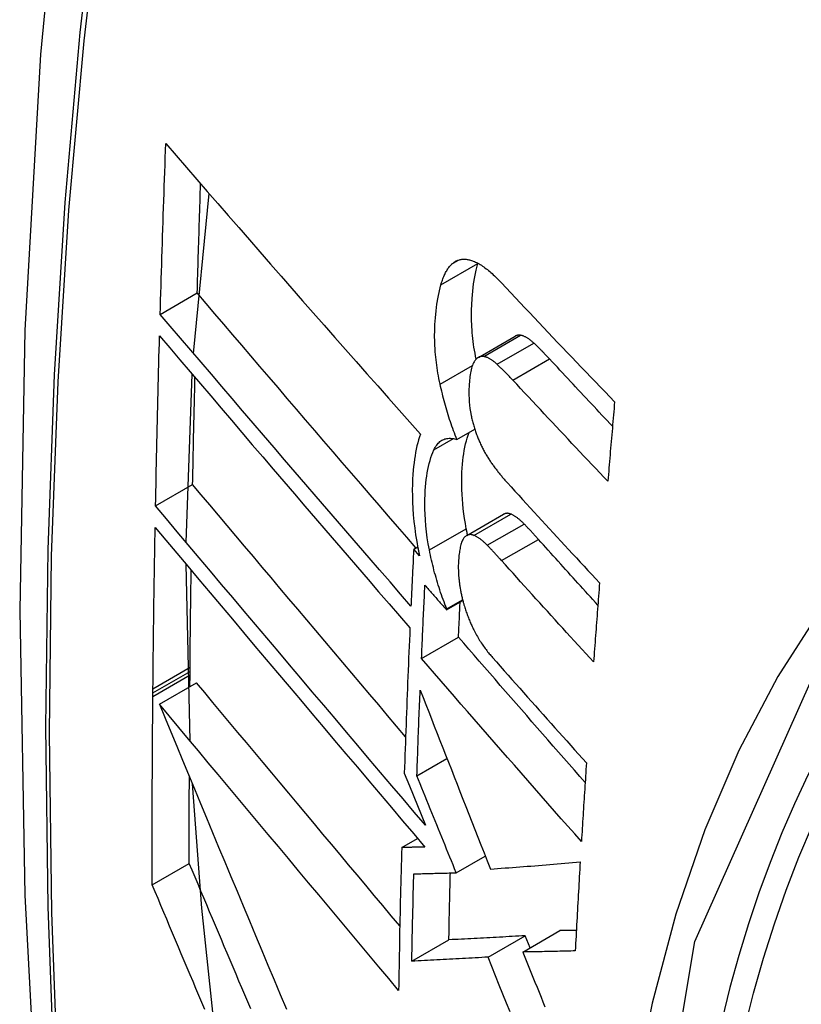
# Model space of a CAD drawing. Header units: inches. Extents: x 635 to 745, y 253 to 341.
# Tile 65 of 127: x 711.17 to 711.294, y 290.812 to 290.969. Entities that reach past the tile are written whole.
import ezdxf

# ---------------------------------------------------------------- set-up
doc = ezdxf.new("R2010")
doc.units = ezdxf.units.IN
doc.header["$MEASUREMENT"] = 0
doc.layers.add('Visible Edges(ANSI)', color=7, linetype='Continuous', lineweight=25)
doc.layers.add('Visible Tangent Edges(ANSI)', color=7, linetype='Continuous', lineweight=25)

msp = doc.modelspace()

# ---------------------------------------------------------------- linework, layer by layer
at = {"layer": 'Visible Edges(ANSI)'}
for p, q in [((711.19754, 290.91565), (711.19999, 290.94108)), ((711.24268, 290.92993), (711.2427, 290.93)), ((711.19223, 290.92187), (711.19812, 290.92527)), ((711.24278, 290.91503), (711.24862, 290.91841)), ((711.19638, 290.88565), (711.19732, 290.91235)), ((711.23938, 290.90198), (711.24221, 290.90362)), ((711.1915, 290.89144), (711.19739, 290.89484)), ((711.24093, 290.88673), (711.24679, 290.89011)), ((711.23251, 290.88456), (711.23315, 290.88493)), ((711.23344, 290.88349), (711.23251, 290.88456)), ((711.19698, 290.8541), (711.19635, 290.88217)), ((711.23774, 290.87491), (711.24032, 290.8764)), ((711.23775, 290.87508), (711.24028, 290.87654)), ((711.23774, 290.87491), (711.23775, 290.87508)), ((711.23376, 290.8672), (711.23963, 290.87059)), ((711.19697, 290.86515), (711.19698, 290.86581)), ((711.19697, 290.86459), (711.19697, 290.86515)), ((711.1921, 290.85995), (711.19799, 290.86336)), ((711.19695, 290.86275), (711.19697, 290.86459)), ((711.19107, 290.86175), (711.19108, 290.86241)), ((711.19107, 290.86118), (711.19107, 290.86175)), ((711.23302, 290.84858), (711.23779, 290.85134)), ((711.23102, 290.849), (711.23185, 290.84697)), ((711.23185, 290.84697), (711.23439, 290.84071)), ((711.2306, 290.83718), (711.23312, 290.83863)), ((711.23927, 290.83317), (711.24388, 290.83583)), ((711.19096, 290.83125), (711.19686, 290.83465)), ((711.24984, 290.82058), (711.25573, 290.82398)), ((711.23221, 290.81911), (711.2381, 290.82252)), ((711.24433, 290.81977), (711.25022, 290.82317)), ((711.25099, 290.82125), (711.25022, 290.82317))]:
    msp.add_line(p, q, dxfattribs=at)
at = {"layer": 'Visible Edges(ANSI)', "flags": 128}
for points in [[(711.22395, 291.20698), (711.21111, 291.16892), (711.20005, 291.12974), (711.19075, 291.0895), (711.18319, 291.04828), (711.17735, 291.00614), (711.1732, 290.96315), (711.17073, 290.91935), (711.16991, 290.87483), (711.17072, 290.82963), (711.17315, 290.78382), (711.17717, 290.73747), (711.18277, 290.69063), (711.18992, 290.64338), (711.1986, 290.59578), (711.20879, 290.54791), (711.22046, 290.49982)], [(711.19223, 290.92187), (711.19227, 290.923), (711.1923, 290.92413), (711.19233, 290.92526), (711.19237, 290.92639), (711.1924, 290.92752), (711.19244, 290.92865), (711.19247, 290.92978), (711.19251, 290.93091), (711.19254, 290.93204), (711.19258, 290.93317), (711.19261, 290.9343), (711.19265, 290.93543), (711.19269, 290.93656), (711.19273, 290.93769), (711.19276, 290.93882), (711.1928, 290.93995), (711.19284, 290.94109), (711.19288, 290.94222), (711.19292, 290.94335), (711.19296, 290.94448), (711.193, 290.94561), (711.19304, 290.94675), (711.19308, 290.94788), (711.19312, 290.94901)], [(711.19312, 290.94901), (711.19476, 290.94712), (711.1964, 290.94523), (711.19805, 290.94332), (711.19971, 290.94141), (711.20137, 290.9395), (711.20304, 290.93758), (711.20472, 290.93565), (711.2064, 290.93372), (711.20808, 290.93179), (711.20977, 290.92985), (711.21147, 290.92792), (711.21316, 290.92598), (711.21486, 290.92404), (711.21656, 290.9221), (711.21827, 290.92016), (711.21997, 290.91822), (711.22167, 290.91629), (711.22338, 290.91436), (711.22508, 290.91243), (711.22679, 290.9105), (711.22849, 290.90858), (711.23019, 290.90666), (711.23189, 290.90475), (711.23358, 290.90285)], [(711.19812, 290.92527), (711.19814, 290.92599), (711.19816, 290.92671), (711.19818, 290.92743), (711.1982, 290.92816), (711.19822, 290.92888), (711.19824, 290.9296), (711.19827, 290.93033), (711.19829, 290.93105), (711.19831, 290.93177), (711.19833, 290.93249), (711.19835, 290.93322), (711.19838, 290.93394), (711.1984, 290.93466), (711.19842, 290.93539), (711.19844, 290.93611), (711.19847, 290.93683), (711.19849, 290.93756), (711.19851, 290.93828), (711.19854, 290.93901), (711.19856, 290.93973), (711.19858, 290.94045), (711.19861, 290.94118), (711.19863, 290.9419), (711.19866, 290.94262)], [(711.23881, 290.93007), (711.23892, 290.93015), (711.23904, 290.93023), (711.23916, 290.9303), (711.23928, 290.93036), (711.2394, 290.93042), (711.23952, 290.93047), (711.23964, 290.93051), (711.23977, 290.93055), (711.2399, 290.93058), (711.24003, 290.9306), (711.24016, 290.93062), (711.24029, 290.93063), (711.24043, 290.93064), (711.24057, 290.93064), (711.2407, 290.93063), (711.24084, 290.93062), (711.24098, 290.9306), (711.24112, 290.93058), (711.24126, 290.93055), (711.2414, 290.93052), (711.24155, 290.93048), (711.24169, 290.93043), (711.24183, 290.93039), (711.24198, 290.93033)], [(711.24198, 290.93033), (711.24216, 290.93026), (711.24234, 290.93018), (711.24252, 290.93009), (711.24271, 290.93), (711.24289, 290.92989), (711.24308, 290.92978), (711.24327, 290.92967), (711.24345, 290.92954), (711.24364, 290.92941), (711.24383, 290.92927), (711.24402, 290.92913), (711.24421, 290.92898), (711.2444, 290.92883), (711.24458, 290.92867), (711.24477, 290.92851), (711.24496, 290.92834), (711.24515, 290.92817), (711.24534, 290.928), (711.24553, 290.92782), (711.24571, 290.92763), (711.2459, 290.92745), (711.24609, 290.92726), (711.24627, 290.92707), (711.24645, 290.92687)], [(711.23683, 290.92656), (711.23689, 290.92676), (711.23695, 290.92695), (711.23701, 290.92714), (711.23708, 290.92733), (711.23714, 290.92751), (711.23721, 290.92769), (711.23728, 290.92787), (711.23735, 290.92804), (711.23743, 290.9282), (711.2375, 290.92836), (711.23758, 290.92852), (711.23766, 290.92867), (711.23775, 290.92881), (711.23783, 290.92895), (711.23792, 290.92909), (711.23801, 290.92922), (711.2381, 290.92934), (711.2382, 290.92946), (711.23829, 290.92958), (711.23839, 290.92969), (711.23849, 290.92979), (711.23859, 290.92989), (711.2387, 290.92998), (711.23881, 290.93007)], [(711.24243, 290.91476), (711.24233, 290.91523), (711.24225, 290.9157), (711.24216, 290.91617), (711.24209, 290.91664), (711.24202, 290.91711), (711.24196, 290.91757), (711.2419, 290.91803), (711.24185, 290.9185), (711.24181, 290.91896), (711.24178, 290.91941), (711.24175, 290.91987), (711.24172, 290.92032), (711.2417, 290.92077), (711.24169, 290.92122), (711.24169, 290.92166), (711.24169, 290.92209), (711.2417, 290.9226), (711.24173, 290.92337), (711.24179, 290.92438), (711.24189, 290.92557), (711.24203, 290.92674), (711.24221, 290.92786), (711.24242, 290.92892), (711.24268, 290.92993)], [(711.2367, 290.9108), (711.23661, 290.91123), (711.23652, 290.91166), (711.23644, 290.91209), (711.23636, 290.91252), (711.23629, 290.91294), (711.23622, 290.91337), (711.23616, 290.91379), (711.23611, 290.91421), (711.23606, 290.91464), (711.23601, 290.91506), (711.23597, 290.91548), (711.23594, 290.9159), (711.2359, 290.91638), (711.23587, 290.91696), (711.23585, 290.91764), (711.23584, 290.91843), (711.23586, 290.9193), (711.23589, 290.92026), (711.23596, 290.9213), (711.23607, 290.92242), (711.23621, 290.92352), (711.23638, 290.92458), (711.23659, 290.9256), (711.23683, 290.92656)], [(711.24645, 290.92687), (711.24719, 290.92608), (711.24793, 290.9253), (711.24867, 290.92451), (711.24941, 290.92372), (711.25016, 290.92293), (711.2509, 290.92215), (711.25164, 290.92136), (711.25239, 290.92057), (711.25314, 290.91978), (711.25388, 290.91899), (711.25463, 290.91821), (711.25538, 290.91742), (711.25613, 290.91663), (711.25688, 290.91584), (711.25763, 290.91506), (711.25838, 290.91427), (711.25914, 290.91348), (711.25989, 290.9127), (711.26065, 290.91191), (711.2614, 290.91113), (711.26216, 290.91034), (711.26291, 290.90956), (711.26367, 290.90877), (711.26443, 290.90799)], [(711.23287, 290.88477), (711.23142, 290.88646), (711.22995, 290.88815), (711.22849, 290.88984), (711.22703, 290.89154), (711.22557, 290.89323), (711.2241, 290.89493), (711.22264, 290.89663), (711.22117, 290.89833), (711.21971, 290.90004), (711.21825, 290.90174), (711.21679, 290.90344), (711.21533, 290.90514), (711.21387, 290.90684), (711.21242, 290.90853), (711.21097, 290.91023), (711.20952, 290.91192), (711.20808, 290.9136), (711.20664, 290.91529), (711.2052, 290.91696), (711.20377, 290.91864), (711.20235, 290.9203), (711.20093, 290.92196), (711.19952, 290.92362), (711.19812, 290.92527)], [(711.23208, 290.87553), (711.23042, 290.87744), (711.22875, 290.87936), (711.22708, 290.88128), (711.22541, 290.88321), (711.22374, 290.88515), (711.22206, 290.88709), (711.22038, 290.88903), (711.21871, 290.89098), (711.21703, 290.89292), (711.21535, 290.89487), (711.21367, 290.89682), (711.212, 290.89877), (711.21032, 290.90072), (711.20865, 290.90267), (711.20699, 290.90461), (711.20532, 290.90655), (711.20367, 290.90849), (711.20201, 290.91042), (711.20037, 290.91235), (711.19872, 290.91427), (711.19709, 290.91618), (711.19546, 290.91808), (711.19384, 290.91998), (711.19223, 290.92187)], [(711.1915, 290.89144), (711.19152, 290.89256), (711.19154, 290.89368), (711.19157, 290.8948), (711.19159, 290.89593), (711.19161, 290.89705), (711.19164, 290.89818), (711.19166, 290.8993), (711.19169, 290.90042), (711.19171, 290.90155), (711.19174, 290.90267), (711.19176, 290.9038), (711.19179, 290.90492), (711.19182, 290.90605), (711.19184, 290.90717), (711.19187, 290.9083), (711.1919, 290.90943), (711.19193, 290.91055), (711.19196, 290.91168), (711.19198, 290.9128), (711.19201, 290.91393), (711.19204, 290.91506), (711.19207, 290.91618), (711.1921, 290.91731), (711.19214, 290.91844)], [(711.19214, 290.91844), (711.19374, 290.91655), (711.19536, 290.91465), (711.19699, 290.91274), (711.19862, 290.91083), (711.20026, 290.90891), (711.2019, 290.90698), (711.20355, 290.90505), (711.20521, 290.90311), (711.20687, 290.90117), (711.20854, 290.89922), (711.2102, 290.89727), (711.21188, 290.89532), (711.21355, 290.89337), (711.21522, 290.89142), (711.2169, 290.88947), (711.21857, 290.88752), (711.22025, 290.88557), (711.22192, 290.88363), (711.2236, 290.88169), (711.22527, 290.87975), (711.22694, 290.87782), (711.2286, 290.87589), (711.23026, 290.87397), (711.23192, 290.87206)], [(711.24948, 290.91856), (711.24944, 290.91856), (711.2494, 290.91857), (711.24937, 290.91857), (711.24933, 290.91857), (711.24929, 290.91858), (711.24925, 290.91858), (711.24922, 290.91858), (711.24918, 290.91857), (711.24914, 290.91857), (711.24911, 290.91857), (711.24907, 290.91856), (711.24903, 290.91856), (711.249, 290.91855), (711.24896, 290.91854), (711.24893, 290.91853), (711.24889, 290.91852), (711.24885, 290.91851), (711.24882, 290.9185), (711.24879, 290.91849), (711.24875, 290.91847), (711.24872, 290.91846), (711.24868, 290.91844), (711.24865, 290.91843), (711.24862, 290.91841)], [(711.25158, 290.91732), (711.25149, 290.9174), (711.25141, 290.91748), (711.25132, 290.91755), (711.25123, 290.91763), (711.25114, 290.9177), (711.25105, 290.91777), (711.25096, 290.91784), (711.25087, 290.91791), (711.25078, 290.91797), (711.2507, 290.91803), (711.25061, 290.91809), (711.25052, 290.91814), (711.25043, 290.91819), (711.25034, 290.91824), (711.25025, 290.91829), (711.25017, 290.91833), (711.25008, 290.91837), (711.24999, 290.91841), (711.24991, 290.91844), (711.24982, 290.91847), (711.24974, 290.9185), (711.24965, 290.91852), (711.24957, 290.91854), (711.24948, 290.91856)], [(711.2541, 290.91479), (711.25399, 290.91491), (711.25389, 290.91502), (711.25378, 290.91513), (711.25368, 290.91524), (711.25357, 290.91535), (711.25347, 290.91546), (711.25336, 290.91557), (711.25326, 290.91568), (711.25316, 290.91578), (711.25305, 290.91589), (711.25295, 290.916), (711.25284, 290.9161), (711.25274, 290.91621), (711.25263, 290.91631), (711.25253, 290.91642), (711.25242, 290.91652), (711.25232, 290.91662), (711.25221, 290.91672), (711.25211, 290.91683), (711.252, 290.91693), (711.2519, 290.91703), (711.25179, 290.91712), (711.25169, 290.91722), (711.25158, 290.91732)], [(711.24364, 290.91519), (711.24357, 290.9152), (711.24349, 290.9152), (711.24342, 290.9152), (711.24334, 290.9152), (711.24327, 290.9152), (711.2432, 290.91519), (711.24313, 290.91517), (711.24306, 290.91516), (711.24299, 290.91513), (711.24293, 290.91511), (711.24286, 290.91508), (711.24279, 290.91504), (711.24273, 290.91501), (711.24267, 290.91497), (711.24261, 290.91492), (711.24255, 290.91487), (711.24249, 290.91482), (711.24243, 290.91476), (711.24237, 290.9147), (711.24232, 290.91464), (711.24227, 290.91457), (711.24221, 290.9145), (711.24216, 290.91442), (711.24211, 290.91434)], [(711.24575, 290.91395), (711.24566, 290.91403), (711.24557, 290.91411), (711.24548, 290.91418), (711.24539, 290.91426), (711.2453, 290.91433), (711.24521, 290.9144), (711.24512, 290.91447), (711.24503, 290.91453), (711.24494, 290.9146), (711.24486, 290.91466), (711.24477, 290.91472), (711.24468, 290.91477), (711.24459, 290.91482), (711.2445, 290.91487), (711.24441, 290.91492), (711.24433, 290.91496), (711.24424, 290.915), (711.24415, 290.91504), (711.24407, 290.91507), (711.24398, 290.9151), (711.2439, 290.91513), (711.24381, 290.91515), (711.24373, 290.91517), (711.24364, 290.91519)], [(711.26409, 290.9041), (711.26367, 290.90454), (711.26325, 290.90499), (711.26284, 290.90543), (711.26242, 290.90588), (711.262, 290.90633), (711.26158, 290.90677), (711.26116, 290.90722), (711.26074, 290.90766), (711.26033, 290.90811), (711.25991, 290.90855), (711.25949, 290.909), (711.25907, 290.90945), (711.25866, 290.90989), (711.25824, 290.91034), (711.25783, 290.91078), (711.25741, 290.91123), (711.25699, 290.91167), (711.25658, 290.91212), (711.25616, 290.91257), (711.25575, 290.91301), (711.25534, 290.91346), (711.25492, 290.9139), (711.25451, 290.91435), (711.2541, 290.91479)], [(711.24211, 290.91434), (711.24201, 290.91417), (711.24192, 290.91398), (711.24184, 290.91377), (711.24177, 290.91355), (711.2417, 290.91331), (711.24164, 290.91307), (711.24159, 290.91282), (711.24154, 290.91256), (711.24149, 290.91229), (711.24145, 290.91201), (711.24142, 290.91173), (711.24139, 290.91144), (711.24136, 290.91114), (711.24133, 290.91079), (711.24131, 290.9104), (711.24129, 290.90997), (711.24128, 290.90951), (711.24129, 290.90902), (711.2413, 290.90851), (711.24133, 290.90798), (711.24138, 290.90745), (711.24144, 290.90691), (711.24153, 290.90637), (711.24163, 290.90582)], [(711.24826, 290.91142), (711.24815, 290.91154), (711.24805, 290.91165), (711.24795, 290.91176), (711.24784, 290.91187), (711.24774, 290.91198), (711.24763, 290.91209), (711.24753, 290.9122), (711.24742, 290.91231), (711.24732, 290.91241), (711.24721, 290.91252), (711.24711, 290.91263), (711.247, 290.91273), (711.2469, 290.91284), (711.24679, 290.91294), (711.24669, 290.91305), (711.24658, 290.91315), (711.24648, 290.91325), (711.24637, 290.91335), (711.24627, 290.91345), (711.24616, 290.91355), (711.24606, 290.91365), (711.24595, 290.91375), (711.24585, 290.91385), (711.24575, 290.91395)], [(711.19739, 290.89484), (711.1974, 290.89555), (711.19742, 290.89625), (711.19743, 290.89696), (711.19745, 290.89767), (711.19746, 290.89838), (711.19748, 290.89908), (711.19749, 290.89979), (711.1975, 290.9005), (711.19752, 290.90121), (711.19753, 290.90191), (711.19755, 290.90262), (711.19756, 290.90333), (711.19758, 290.90404), (711.1976, 290.90475), (711.19761, 290.90545), (711.19763, 290.90616), (711.19764, 290.90687), (711.19766, 290.90758), (711.19768, 290.90829), (711.19769, 290.909), (711.19771, 290.90971), (711.19773, 290.91041), (711.19774, 290.91112), (711.19776, 290.91183)], [(711.23938, 290.90198), (711.23924, 290.90233), (711.2391, 290.90268), (711.23897, 290.90303), (711.23884, 290.90338), (711.23871, 290.90374), (711.23858, 290.9041), (711.23846, 290.90446), (711.23834, 290.90482), (711.23822, 290.90518), (711.2381, 290.90554), (711.23799, 290.90591), (711.23788, 290.90628), (711.23777, 290.90665), (711.23766, 290.90702), (711.23755, 290.90739), (711.23745, 290.90777), (711.23735, 290.90814), (711.23725, 290.90852), (711.23715, 290.90889), (711.23706, 290.90927), (711.23697, 290.90965), (711.23688, 290.91003), (711.23679, 290.91042), (711.2367, 290.9108)], [(711.26336, 290.89536), (711.26272, 290.89603), (711.26209, 290.8967), (711.26145, 290.89737), (711.26082, 290.89803), (711.26018, 290.8987), (711.25955, 290.89937), (711.25892, 290.90004), (711.25829, 290.90071), (711.25766, 290.90138), (711.25703, 290.90205), (711.2564, 290.90272), (711.25577, 290.90339), (711.25514, 290.90406), (711.25451, 290.90473), (711.25388, 290.9054), (711.25325, 290.90607), (711.25263, 290.90674), (711.252, 290.90741), (711.25138, 290.90808), (711.25075, 290.90875), (711.25013, 290.90942), (711.2495, 290.91009), (711.24888, 290.91076), (711.24826, 290.91142)], [(711.26443, 290.90799), (711.26438, 290.90747), (711.26434, 290.90694), (711.26429, 290.90641), (711.26425, 290.90589), (711.2642, 290.90536), (711.26416, 290.90484), (711.26411, 290.90431), (711.26407, 290.90378), (711.26402, 290.90326), (711.26398, 290.90273), (711.26393, 290.9022), (711.26389, 290.90168), (711.26384, 290.90115), (711.2638, 290.90063), (711.26375, 290.9001), (711.26371, 290.89957), (711.26366, 290.89905), (711.26362, 290.89852), (711.26358, 290.89799), (711.26353, 290.89747), (711.26349, 290.89694), (711.26344, 290.89642), (711.2634, 290.89589), (711.26336, 290.89536)], [(711.24163, 290.90582), (711.24167, 290.90564), (711.24171, 290.90545), (711.24176, 290.90527), (711.2418, 290.90509), (711.24185, 290.9049), (711.24189, 290.90472), (711.24194, 290.90454), (711.24199, 290.90436), (711.24204, 290.90418), (711.2421, 290.904), (711.24215, 290.90382), (711.24221, 290.90364), (711.24226, 290.90347), (711.24232, 290.90329), (711.24238, 290.90312), (711.24244, 290.90294), (711.24251, 290.90277), (711.24257, 290.9026), (711.24264, 290.90243), (711.2427, 290.90226), (711.24277, 290.9021), (711.24284, 290.90194), (711.24291, 290.90177), (711.24298, 290.90161)], [(711.23358, 290.90285), (711.23343, 290.9024), (711.23329, 290.90194), (711.23316, 290.90146), (711.23303, 290.90097), (711.23292, 290.90046), (711.23282, 290.89994), (711.23272, 290.8994), (711.23264, 290.89885), (711.23256, 290.89829), (711.2325, 290.89772), (711.23244, 290.8971), (711.23239, 290.89642), (711.23234, 290.89567), (711.23231, 290.89486), (711.23229, 290.89399), (711.2323, 290.89305), (711.23232, 290.89206), (711.23237, 290.89105), (711.23245, 290.89001), (711.23255, 290.88897), (711.23267, 290.88792), (711.23282, 290.88686), (711.23299, 290.88579), (711.23319, 290.88471)], [(711.23571, 290.90033), (711.23581, 290.90054), (711.23592, 290.90074), (711.23604, 290.90093), (711.23616, 290.9011), (711.23628, 290.90126), (711.23641, 290.90141), (711.23654, 290.90154), (711.23668, 290.90167), (711.23683, 290.90177), (711.23698, 290.90187), (711.23713, 290.90195), (711.23729, 290.90202), (711.23745, 290.90208), (711.23761, 290.90212), (711.23778, 290.90216), (711.23795, 290.90218), (711.23812, 290.90219), (711.23829, 290.90219), (711.23847, 290.90218), (711.23865, 290.90216), (711.23883, 290.90213), (711.23901, 290.90209), (711.23919, 290.90204), (711.23938, 290.90198)], [(711.24086, 290.88783), (711.24072, 290.88863), (711.24059, 290.88942), (711.24047, 290.89021), (711.24038, 290.89099), (711.2403, 290.89176), (711.24024, 290.89252), (711.24019, 290.89328), (711.24016, 290.89403), (711.24014, 290.89476), (711.24014, 290.89548), (711.24016, 290.89616), (711.24018, 290.89683), (711.24022, 290.89746), (711.24027, 290.89806), (711.24032, 290.89864), (711.24039, 290.8992), (711.24047, 290.89974), (711.24055, 290.90027), (711.24065, 290.90079), (711.24076, 290.90129), (711.24088, 290.90177), (711.24101, 290.90223), (711.24115, 290.90268), (711.24131, 290.9031)], [(711.24298, 290.90161), (711.24306, 290.90144), (711.24314, 290.90127), (711.24321, 290.90111), (711.24329, 290.90094), (711.24337, 290.90078), (711.24345, 290.90062), (711.24354, 290.90046), (711.24362, 290.9003), (711.2437, 290.90015), (711.24378, 290.9), (711.24387, 290.89985), (711.24395, 290.8997), (711.24404, 290.89955), (711.24413, 290.89941), (711.24421, 290.89926), (711.2443, 290.89912), (711.24439, 290.89898), (711.24448, 290.89884), (711.24456, 290.89871), (711.24465, 290.89857), (711.24474, 290.89844), (711.24483, 290.89831), (711.24493, 290.89818), (711.24502, 290.89805)], [(711.235, 290.88445), (711.23482, 290.88542), (711.23467, 290.88638), (711.23454, 290.88734), (711.23444, 290.88828), (711.23437, 290.88922), (711.23431, 290.89011), (711.23429, 290.89095), (711.23428, 290.89176), (711.23429, 290.89252), (711.23431, 290.89323), (711.23435, 290.89389), (711.23439, 290.8945), (711.23444, 290.89507), (711.2345, 290.89563), (711.23458, 290.89617), (711.23466, 290.8967), (711.23475, 290.89722), (711.23486, 290.89772), (711.23497, 290.8982), (711.2351, 290.89867), (711.23523, 290.89911), (711.23538, 290.89954), (711.23554, 290.89994), (711.23571, 290.90033)], [(711.24502, 290.89805), (711.24511, 290.89792), (711.24521, 290.89779), (711.24531, 290.89765), (711.24541, 290.89752), (711.24551, 290.89739), (711.2456, 290.89726), (711.2457, 290.89713), (711.2458, 290.89701), (711.2459, 290.89688), (711.246, 290.89676), (711.2461, 290.89663), (711.2462, 290.89651), (711.24629, 290.89639), (711.24639, 290.89627), (711.24649, 290.89615), (711.24659, 290.89603), (711.24669, 290.89591), (711.24679, 290.89579), (711.24689, 290.89568), (711.24699, 290.89556), (711.24709, 290.89545), (711.24719, 290.89533), (711.24729, 290.89522), (711.24739, 290.89511)], [(711.23122, 290.85477), (711.2298, 290.85645), (711.22837, 290.85814), (711.22695, 290.85982), (711.22552, 290.86151), (711.22409, 290.8632), (711.22266, 290.86489), (711.22123, 290.86658), (711.2198, 290.86827), (711.21837, 290.86996), (711.21694, 290.87165), (711.21552, 290.87334), (711.2141, 290.87502), (711.21268, 290.8767), (711.21126, 290.87838), (711.20985, 290.88005), (711.20844, 290.88172), (711.20704, 290.88339), (711.20564, 290.88504), (711.20425, 290.8867), (711.20286, 290.88834), (711.20148, 290.88998), (711.20011, 290.89161), (711.19875, 290.89323), (711.19739, 290.89484)], [(711.24739, 290.89511), (711.248, 290.89445), (711.2486, 290.89379), (711.24921, 290.89313), (711.24981, 290.89246), (711.25042, 290.8918), (711.25103, 290.89114), (711.25164, 290.89047), (711.25224, 290.88981), (711.25285, 290.88915), (711.25346, 290.88849), (711.25407, 290.88782), (711.25468, 290.88716), (711.25529, 290.8865), (711.25591, 290.88583), (711.25652, 290.88517), (711.25713, 290.88451), (711.25774, 290.88385), (711.25836, 290.88318), (711.25897, 290.88252), (711.25959, 290.88186), (711.2602, 290.8812), (711.26081, 290.88054), (711.26143, 290.87988), (711.26205, 290.87922)], [(711.23439, 290.84071), (711.23261, 290.8428), (711.23083, 290.8449), (711.22904, 290.847), (711.22724, 290.84912), (711.22544, 290.85124), (711.22364, 290.85337), (711.22183, 290.85551), (711.22002, 290.85765), (711.21821, 290.85979), (711.2164, 290.86193), (711.21458, 290.86407), (711.21277, 290.86621), (711.21097, 290.86835), (711.20916, 290.87049), (711.20736, 290.87262), (711.20556, 290.87475), (711.20378, 290.87687), (711.20199, 290.87898), (711.20022, 290.88109), (711.19845, 290.88318), (711.1967, 290.88526), (711.19495, 290.88733), (711.19322, 290.88939), (711.1915, 290.89144)], [(711.24794, 290.89014), (711.24789, 290.89016), (711.24784, 290.89018), (711.24778, 290.8902), (711.24773, 290.89021), (711.24768, 290.89023), (711.24763, 290.89024), (711.24758, 290.89025), (711.24753, 290.89026), (711.24748, 290.89026), (711.24743, 290.89027), (711.24738, 290.89027), (711.24733, 290.89027), (711.24729, 290.89027), (711.24724, 290.89026), (711.24719, 290.89026), (711.24714, 290.89025), (711.2471, 290.89024), (711.24705, 290.89023), (711.247, 290.89021), (711.24696, 290.8902), (711.24692, 290.89018), (711.24687, 290.89016), (711.24683, 290.89014), (711.24679, 290.89011)], [(711.25006, 290.88857), (711.24997, 290.88866), (711.24988, 290.88875), (711.24979, 290.88884), (711.2497, 290.88892), (711.24961, 290.88901), (711.24952, 290.88909), (711.24943, 290.88917), (711.24934, 290.88924), (711.24926, 290.88932), (711.24917, 290.88939), (711.24908, 290.88946), (711.24899, 290.88953), (711.2489, 290.88959), (711.24881, 290.88966), (711.24873, 290.88972), (711.24864, 290.88977), (711.24855, 290.88983), (711.24846, 290.88988), (711.24838, 290.88993), (711.24829, 290.88998), (711.2482, 290.89002), (711.24811, 290.89007), (711.24803, 290.89011), (711.24794, 290.89014)], [(711.25233, 290.88613), (711.25224, 290.88623), (711.25214, 290.88634), (711.25205, 290.88644), (711.25196, 290.88655), (711.25186, 290.88665), (711.25177, 290.88675), (711.25167, 290.88686), (711.25158, 290.88696), (711.25148, 290.88706), (711.25139, 290.88717), (711.25129, 290.88727), (711.2512, 290.88737), (711.2511, 290.88747), (711.25101, 290.88757), (711.25091, 290.88768), (711.25082, 290.88778), (711.25072, 290.88788), (711.25063, 290.88798), (711.25053, 290.88808), (711.25044, 290.88818), (711.25034, 290.88828), (711.25025, 290.88838), (711.25015, 290.88847), (711.25006, 290.88857)], [(711.19108, 290.86241), (711.19109, 290.86347), (711.1911, 290.86454), (711.19111, 290.8656), (711.19112, 290.86667), (711.19113, 290.86774), (711.19115, 290.8688), (711.19116, 290.86987), (711.19117, 290.87094), (711.19119, 290.872), (711.1912, 290.87307), (711.19121, 290.87414), (711.19123, 290.8752), (711.19124, 290.87627), (711.19126, 290.87734), (711.19127, 290.87841), (711.19129, 290.87947), (711.19131, 290.88054), (711.19132, 290.88161), (711.19134, 290.88268), (711.19136, 290.88375), (711.19138, 290.88481), (711.1914, 290.88588), (711.19142, 290.88695), (711.19143, 290.88802)], [(711.19143, 290.88802), (711.19315, 290.88598), (711.19489, 290.88392), (711.19663, 290.88185), (711.19839, 290.87976), (711.20015, 290.87766), (711.20192, 290.87556), (711.2037, 290.87344), (711.20549, 290.87132), (711.20729, 290.86919), (711.20909, 290.86706), (711.21089, 290.86492), (711.2127, 290.86278), (711.21451, 290.86063), (711.21632, 290.85849), (711.21813, 290.85634), (711.21994, 290.8542), (711.22175, 290.85206), (711.22356, 290.84992), (711.22536, 290.84779), (711.22716, 290.84567), (711.22896, 290.84355), (711.23074, 290.84144), (711.23253, 290.83934), (711.2343, 290.83725)], [(711.24208, 290.88676), (711.242, 290.88679), (711.24192, 290.88682), (711.24185, 290.88684), (711.24177, 290.88686), (711.24169, 290.88687), (711.24162, 290.88688), (711.24154, 290.88689), (711.24147, 290.88689), (711.24139, 290.88688), (711.24132, 290.88687), (711.24125, 290.88686), (711.24118, 290.88684), (711.24111, 290.88682), (711.24104, 290.88679), (711.24097, 290.88676), (711.24091, 290.88672), (711.24084, 290.88668), (711.24078, 290.88663), (711.24072, 290.88659), (711.24066, 290.88653), (711.2406, 290.88647), (711.24055, 290.88641), (711.24049, 290.88635), (711.24044, 290.88627)], [(711.24107, 290.88682), (711.24106, 290.88686), (711.24106, 290.8869), (711.24105, 290.88694), (711.24104, 290.88699), (711.24103, 290.88703), (711.24102, 290.88707), (711.24101, 290.88711), (711.241, 290.88715), (711.24099, 290.8872), (711.24098, 290.88724), (711.24098, 290.88728), (711.24097, 290.88732), (711.24096, 290.88737), (711.24095, 290.88741), (711.24094, 290.88745), (711.24093, 290.88749), (711.24092, 290.88754), (711.24092, 290.88758), (711.24091, 290.88762), (711.2409, 290.88766), (711.24089, 290.88771), (711.24088, 290.88775), (711.24087, 290.88779), (711.24086, 290.88783)], [(711.2442, 290.88519), (711.24411, 290.88528), (711.24402, 290.88537), (711.24393, 290.88546), (711.24384, 290.88554), (711.24375, 290.88563), (711.24367, 290.88571), (711.24358, 290.88579), (711.24349, 290.88586), (711.2434, 290.88594), (711.24331, 290.88601), (711.24322, 290.88608), (711.24313, 290.88615), (711.24305, 290.88621), (711.24296, 290.88627), (711.24287, 290.88633), (711.24278, 290.88639), (711.24269, 290.88645), (711.24261, 290.8865), (711.24252, 290.88655), (711.24243, 290.8866), (711.24234, 290.88664), (711.24226, 290.88668), (711.24217, 290.88672), (711.24208, 290.88676)], [(711.24044, 290.88627), (711.24035, 290.88615), (711.24027, 290.886), (711.2402, 290.88585), (711.24013, 290.88568), (711.24007, 290.8855), (711.24001, 290.88531), (711.23996, 290.88512), (711.23991, 290.88491), (711.23987, 290.8847), (711.23983, 290.88449), (711.23979, 290.88427), (711.23976, 290.88404), (711.23973, 290.88381), (711.2397, 290.88357), (711.23968, 290.88333), (711.23966, 290.88309), (711.23964, 290.88285), (711.23962, 290.8826), (711.23961, 290.88232), (711.2396, 290.88199), (711.2396, 290.8816), (711.23962, 290.88112), (711.23965, 290.88054), (711.2397, 290.87985)], [(711.24648, 290.88275), (711.24638, 290.88285), (711.24629, 290.88296), (711.24619, 290.88306), (711.2461, 290.88317), (711.246, 290.88327), (711.24591, 290.88337), (711.24581, 290.88348), (711.24572, 290.88358), (711.24562, 290.88368), (711.24553, 290.88379), (711.24543, 290.88389), (711.24534, 290.88399), (711.24524, 290.88409), (711.24515, 290.88419), (711.24505, 290.8843), (711.24496, 290.8844), (711.24486, 290.8845), (711.24477, 290.8846), (711.24467, 290.8847), (711.24458, 290.8848), (711.24448, 290.8849), (711.24439, 290.88499), (711.24429, 290.88509), (711.2442, 290.88519)], [(711.26177, 290.87569), (711.26137, 290.87612), (711.26098, 290.87656), (711.26058, 290.87699), (711.26019, 290.87743), (711.25979, 290.87786), (711.2594, 290.8783), (711.259, 290.87873), (711.25861, 290.87917), (711.25822, 290.8796), (711.25782, 290.88004), (711.25743, 290.88047), (711.25704, 290.88091), (711.25664, 290.88134), (711.25625, 290.88178), (711.25586, 290.88221), (711.25546, 290.88265), (711.25507, 290.88308), (711.25468, 290.88352), (711.25429, 290.88395), (711.2539, 290.88439), (711.25351, 290.88482), (711.25312, 290.88526), (711.25272, 290.88569), (711.25233, 290.88613)], [(711.23251, 290.88456), (711.23249, 290.88418), (711.23247, 290.88381), (711.23245, 290.88343), (711.23243, 290.88305), (711.23241, 290.88268), (711.2324, 290.8823), (711.23238, 290.88192), (711.23236, 290.88155), (711.23234, 290.88117), (711.23232, 290.88079), (711.23231, 290.88042), (711.23229, 290.88004), (711.23227, 290.87966), (711.23225, 290.87929), (711.23223, 290.87891), (711.23222, 290.87854), (711.2322, 290.87816), (711.23218, 290.87778), (711.23216, 290.87741), (711.23215, 290.87703), (711.23213, 290.87665), (711.23211, 290.87628), (711.23209, 290.8759), (711.23208, 290.87553)], [(711.23319, 290.88471), (711.2332, 290.88466), (711.23321, 290.88461), (711.23322, 290.88456), (711.23323, 290.88451), (711.23324, 290.88446), (711.23325, 290.8844), (711.23326, 290.88435), (711.23327, 290.8843), (711.23328, 290.88425), (711.23329, 290.8842), (711.2333, 290.88415), (711.23331, 290.8841), (711.23332, 290.88405), (711.23333, 290.884), (711.23335, 290.88395), (711.23336, 290.8839), (711.23337, 290.88385), (711.23338, 290.8838), (711.23339, 290.88375), (711.2334, 290.8837), (711.23341, 290.88364), (711.23342, 290.88359), (711.23343, 290.88354), (711.23344, 290.88349)], [(711.23775, 290.87508), (711.23761, 290.87545), (711.23747, 290.87582), (711.23733, 290.8762), (711.23719, 290.87657), (711.23705, 290.87695), (711.23692, 290.87733), (711.23679, 290.87771), (711.23666, 290.8781), (711.23653, 290.87848), (711.23641, 290.87887), (711.23629, 290.87926), (711.23617, 290.87966), (711.23606, 290.88005), (711.23595, 290.88045), (711.23584, 290.88084), (711.23573, 290.88124), (711.23563, 290.88164), (711.23553, 290.88203), (711.23543, 290.88243), (711.23534, 290.88283), (711.23525, 290.88324), (711.23516, 290.88364), (711.23508, 290.88404), (711.235, 290.88445)], [(711.26109, 290.86666), (711.26047, 290.86732), (711.25986, 290.86799), (711.25925, 290.86866), (711.25864, 290.86933), (711.25802, 290.87), (711.25741, 290.87067), (711.2568, 290.87134), (711.25619, 290.87201), (711.25558, 290.87268), (711.25497, 290.87335), (711.25436, 290.87403), (711.25375, 290.8747), (711.25314, 290.87537), (711.25253, 290.87604), (711.25192, 290.87671), (711.25132, 290.87738), (711.25071, 290.87805), (711.2501, 290.87872), (711.2495, 290.87939), (711.24889, 290.88007), (711.24829, 290.88074), (711.24768, 290.88141), (711.24708, 290.88208), (711.24648, 290.88275)], [(711.19698, 290.86581), (711.19698, 290.86645), (711.19699, 290.86709), (711.197, 290.86773), (711.197, 290.86838), (711.19701, 290.86902), (711.19702, 290.86966), (711.19702, 290.8703), (711.19703, 290.87094), (711.19704, 290.87158), (711.19704, 290.87223), (711.19705, 290.87287), (711.19706, 290.87351), (711.19707, 290.87415), (711.19707, 290.87479), (711.19708, 290.87544), (711.19709, 290.87608), (711.1971, 290.87672), (711.19711, 290.87736), (711.19712, 290.878), (711.19712, 290.87865), (711.19713, 290.87929), (711.19714, 290.87993), (711.19715, 290.88057), (711.19716, 290.88121)], [(711.23376, 290.8672), (711.23378, 290.86768), (711.2338, 290.86817), (711.23382, 290.86865), (711.23384, 290.86914), (711.23386, 290.86962), (711.23389, 290.87011), (711.23391, 290.87059), (711.23393, 290.87108), (711.23395, 290.87156), (711.23397, 290.87205), (711.234, 290.87253), (711.23402, 290.87302), (711.23404, 290.8735), (711.23407, 290.87399), (711.23409, 290.87447), (711.23411, 290.87496), (711.23413, 290.87544), (711.23416, 290.87593), (711.23418, 290.87641), (711.2342, 290.8769), (711.23423, 290.87738), (711.23425, 290.87787), (711.23427, 290.87836), (711.2343, 290.87884)], [(711.2343, 290.87884), (711.23444, 290.87868), (711.23459, 290.87851), (711.23473, 290.87835), (711.23487, 290.87819), (711.23502, 290.87802), (711.23516, 290.87786), (711.2353, 290.8777), (711.23545, 290.87753), (711.23559, 290.87737), (711.23573, 290.8772), (711.23588, 290.87704), (711.23602, 290.87688), (711.23616, 290.87671), (711.23631, 290.87655), (711.23645, 290.87638), (711.23659, 290.87622), (711.23674, 290.87606), (711.23688, 290.87589), (711.23702, 290.87573), (711.23717, 290.87557), (711.23731, 290.8754), (711.23745, 290.87524), (711.2376, 290.87507), (711.23774, 290.87491)], [(711.2397, 290.87985), (711.23972, 290.8797), (711.23973, 290.87954), (711.23975, 290.87939), (711.23977, 290.87923), (711.23979, 290.87908), (711.23981, 290.87892), (711.23983, 290.87877), (711.23985, 290.87861), (711.23988, 290.87846), (711.23991, 290.8783), (711.23993, 290.87814), (711.23996, 290.87799), (711.23999, 290.87783), (711.24002, 290.87767), (711.24006, 290.87751), (711.24009, 290.87736), (711.24012, 290.8772), (711.24016, 290.87704), (711.2402, 290.87688), (711.24023, 290.87673), (711.24027, 290.87657), (711.24031, 290.87641), (711.24035, 290.87626), (711.24039, 290.8761)], [(711.26205, 290.87922), (711.262, 290.87869), (711.26196, 290.87817), (711.26192, 290.87765), (711.26188, 290.87712), (711.26184, 290.8766), (711.2618, 290.87608), (711.26176, 290.87555), (711.26172, 290.87503), (711.26168, 290.87451), (711.26164, 290.87398), (711.2616, 290.87346), (711.26156, 290.87294), (711.26152, 290.87241), (711.26148, 290.87189), (711.26144, 290.87137), (711.2614, 290.87084), (711.26136, 290.87032), (711.26132, 290.8698), (711.26128, 290.86927), (711.26124, 290.86875), (711.2612, 290.86823), (711.26116, 290.8677), (711.26112, 290.86718), (711.26109, 290.86666)], [(711.23963, 290.87059), (711.23964, 290.87082), (711.23965, 290.87105), (711.23966, 290.87128), (711.23967, 290.87152), (711.23968, 290.87175), (711.23969, 290.87198), (711.2397, 290.87221), (711.23971, 290.87244), (711.23972, 290.87267), (711.23973, 290.8729), (711.23974, 290.87314), (711.23976, 290.87337), (711.23977, 290.8736), (711.23978, 290.87383), (711.23979, 290.87406), (711.2398, 290.87429), (711.23981, 290.87452), (711.23982, 290.87476), (711.23983, 290.87499), (711.23984, 290.87522), (711.23985, 290.87545), (711.23986, 290.87568), (711.23987, 290.87591), (711.23988, 290.87615)], [(711.24039, 290.8761), (711.24045, 290.87591), (711.2405, 290.87571), (711.24056, 290.87552), (711.24062, 290.87533), (711.24068, 290.87514), (711.24074, 290.87495), (711.2408, 290.87476), (711.24087, 290.87457), (711.24093, 290.87439), (711.241, 290.8742), (711.24107, 290.87402), (711.24114, 290.87384), (711.24121, 290.87366), (711.24128, 290.87348), (711.24135, 290.8733), (711.24143, 290.87313), (711.2415, 290.87295), (711.24158, 290.87278), (711.24165, 290.87261), (711.24173, 290.87244), (711.24181, 290.87227), (711.24189, 290.8721), (711.24197, 290.87194), (711.24205, 290.87177)], [(711.23192, 290.87206), (711.23188, 290.87109), (711.23184, 290.87013), (711.2318, 290.86917), (711.23175, 290.86821), (711.23171, 290.86724), (711.23167, 290.86628), (711.23163, 290.86532), (711.23159, 290.86436), (711.23155, 290.8634), (711.23152, 290.86244), (711.23148, 290.86148), (711.23144, 290.86051), (711.2314, 290.85955), (711.23137, 290.85859), (711.23133, 290.85763), (711.23129, 290.85667), (711.23126, 290.85571), (711.23122, 290.85476), (711.23119, 290.8538), (711.23115, 290.85284), (711.23112, 290.85188), (711.23109, 290.85092), (711.23106, 290.84996), (711.23102, 290.849)], [(711.24205, 290.87177), (711.24216, 290.87154), (711.24227, 290.87132), (711.24239, 290.8711), (711.24251, 290.87089), (711.24263, 290.87068), (711.24275, 290.87047), (711.24287, 290.87027), (711.24299, 290.87007), (711.24312, 290.86988), (711.24324, 290.86969), (711.24337, 290.8695), (711.24349, 290.86932), (711.24362, 290.86914), (711.24374, 290.86897), (711.24387, 290.86879), (711.244, 290.86862), (711.24413, 290.86846), (711.24426, 290.86829), (711.24439, 290.86813), (711.24452, 290.86797), (711.24464, 290.86782), (711.24477, 290.86766), (711.2449, 290.86751), (711.24503, 290.86737)], [(711.25975, 290.84751), (711.2589, 290.84848), (711.25805, 290.84944), (711.25721, 290.8504), (711.25636, 290.85137), (711.25552, 290.85233), (711.25467, 290.8533), (711.25383, 290.85426), (711.25298, 290.85523), (711.25214, 290.8562), (711.2513, 290.85716), (711.25046, 290.85813), (711.24962, 290.85909), (711.24878, 290.86005), (711.24794, 290.86102), (711.2471, 290.86198), (711.24626, 290.86294), (711.24543, 290.8639), (711.2446, 290.86486), (711.24376, 290.86582), (711.24293, 290.86678), (711.24211, 290.86773), (711.24128, 290.86869), (711.24046, 290.86964), (711.23963, 290.87059)], [(711.25915, 290.83814), (711.25809, 290.83935), (711.25702, 290.84055), (711.25596, 290.84176), (711.25489, 290.84297), (711.25383, 290.84418), (711.25276, 290.84539), (711.2517, 290.84661), (711.25063, 290.84782), (711.24956, 290.84904), (711.2485, 290.85025), (711.24743, 290.85147), (711.24637, 290.85269), (711.24531, 290.8539), (711.24425, 290.85512), (711.24319, 290.85633), (711.24213, 290.85755), (711.24108, 290.85876), (711.24002, 290.85997), (711.23897, 290.86118), (711.23792, 290.86239), (711.23688, 290.8636), (711.23583, 290.8648), (711.23479, 290.866), (711.23376, 290.8672)], [(711.24503, 290.86737), (711.24565, 290.86667), (711.24626, 290.86597), (711.24688, 290.86527), (711.2475, 290.86458), (711.24812, 290.86388), (711.24874, 290.86318), (711.24936, 290.86248), (711.24998, 290.86178), (711.2506, 290.86108), (711.25122, 290.86039), (711.25184, 290.85969), (711.25246, 290.85899), (711.25308, 290.85829), (711.25371, 290.85759), (711.25433, 290.85689), (711.25495, 290.85619), (711.25558, 290.85549), (711.2562, 290.85479), (711.25683, 290.8541), (711.25745, 290.8534), (711.25808, 290.8527), (711.2587, 290.852), (711.25933, 290.85131), (711.25995, 290.85061)], [(711.2303, 290.82472), (711.22895, 290.82633), (711.2276, 290.82795), (711.22624, 290.82957), (711.22488, 290.83119), (711.22353, 290.83282), (711.22217, 290.83444), (711.22081, 290.83607), (711.21945, 290.83769), (711.21809, 290.83932), (711.21673, 290.84095), (711.21537, 290.84257), (711.21401, 290.8442), (711.21265, 290.84582), (711.2113, 290.84743), (711.20995, 290.84905), (711.2086, 290.85066), (711.20726, 290.85227), (711.20592, 290.85387), (711.20459, 290.85547), (711.20326, 290.85706), (711.20193, 290.85864), (711.20061, 290.86022), (711.1993, 290.86179), (711.19799, 290.86336)], [(711.23302, 290.84858), (711.23304, 290.84915), (711.23306, 290.84971), (711.23308, 290.85028), (711.2331, 290.85084), (711.23312, 290.85141), (711.23314, 290.85198), (711.23316, 290.85254), (711.23318, 290.85311), (711.2332, 290.85367), (711.23322, 290.85424), (711.23324, 290.8548), (711.23327, 290.85537), (711.23329, 290.85593), (711.23331, 290.8565), (711.23333, 290.85707), (711.23335, 290.85763), (711.23338, 290.8582), (711.2334, 290.85876), (711.23342, 290.85933), (711.23345, 290.8599), (711.23347, 290.86046), (711.23349, 290.86103), (711.23352, 290.8616), (711.23354, 290.86216)], [(711.23354, 290.86216), (711.23399, 290.86102), (711.23444, 290.85988), (711.23489, 290.85874), (711.23533, 290.8576), (711.23578, 290.85646), (711.23623, 290.85531), (711.23668, 290.85417), (711.23713, 290.85303), (711.23758, 290.85188), (711.23803, 290.85073), (711.23849, 290.84957), (711.23894, 290.84841), (711.2394, 290.84724), (711.23986, 290.84606), (711.24033, 290.84488), (711.2408, 290.84369), (711.24127, 290.84249), (711.24174, 290.84128), (711.24222, 290.84006), (711.2427, 290.83882), (711.24319, 290.83758), (711.24369, 290.83632), (711.24418, 290.83505), (711.24469, 290.83376)], [(711.19096, 290.83125), (711.19096, 290.83249), (711.19096, 290.83374), (711.19096, 290.83498), (711.19096, 290.83623), (711.19096, 290.83747), (711.19096, 290.83872), (711.19096, 290.83996), (711.19096, 290.84121), (711.19097, 290.84245), (711.19097, 290.8437), (711.19097, 290.84495), (711.19098, 290.84619), (711.19098, 290.84744), (711.19099, 290.84869), (711.19099, 290.84994), (711.191, 290.85119), (711.191, 290.85243), (711.19101, 290.85368), (711.19102, 290.85493), (711.19103, 290.85618), (711.19104, 290.85743), (711.19105, 290.85868), (711.19106, 290.85993), (711.19107, 290.86118)], [(711.1921, 290.85995), (711.19301, 290.85775), (711.19393, 290.85553), (711.19486, 290.85329), (711.19579, 290.85104), (711.19673, 290.84877), (711.19768, 290.84649), (711.19864, 290.84419), (711.19959, 290.84188), (711.20056, 290.83957), (711.20152, 290.83724), (711.20249, 290.83491), (711.20347, 290.83257), (711.20444, 290.83023), (711.20542, 290.82789), (711.2064, 290.82554), (711.20738, 290.82319), (711.20836, 290.82084), (711.20934, 290.81849), (711.21032, 290.81615), (711.2113, 290.81381), (711.21228, 290.81148)], [(711.23012, 290.81449), (711.22855, 290.81636), (711.22697, 290.81825), (711.22539, 290.82014), (711.2238, 290.82203), (711.22221, 290.82394), (711.22061, 290.82584), (711.21902, 290.82775), (711.21742, 290.82967), (711.21581, 290.83158), (711.21421, 290.8335), (711.21261, 290.83541), (711.21101, 290.83733), (711.20941, 290.83924), (711.20781, 290.84115), (711.20621, 290.84306), (711.20462, 290.84496), (711.20304, 290.84686), (711.20145, 290.84876), (711.19988, 290.85064), (711.1983, 290.85252), (711.19674, 290.8544), (711.19518, 290.85626), (711.19364, 290.85811), (711.1921, 290.85995)], [(711.25995, 290.85061), (711.25992, 290.85009), (711.25988, 290.84957), (711.25985, 290.84905), (711.25981, 290.84853), (711.25978, 290.84801), (711.25974, 290.84749), (711.25971, 290.84697), (711.25968, 290.84645), (711.25964, 290.84593), (711.25961, 290.84541), (711.25957, 290.84489), (711.25954, 290.84437), (711.25951, 290.84385), (711.25948, 290.84333), (711.25944, 290.84281), (711.25941, 290.8423), (711.25938, 290.84178), (711.25934, 290.84126), (711.25931, 290.84074), (711.25928, 290.84022), (711.25925, 290.8397), (711.25922, 290.83918), (711.25918, 290.83866), (711.25915, 290.83814)], [(711.19686, 290.83465), (711.19686, 290.83523), (711.19686, 290.8358), (711.19686, 290.83638), (711.19686, 290.83695), (711.19686, 290.83752), (711.19686, 290.8381), (711.19686, 290.83867), (711.19686, 290.83925), (711.19686, 290.83982), (711.19686, 290.84039), (711.19686, 290.84097), (711.19686, 290.84154), (711.19686, 290.84212), (711.19686, 290.84269), (711.19686, 290.84327), (711.19686, 290.84384), (711.19686, 290.84442), (711.19686, 290.84499), (711.19686, 290.84557), (711.19686, 290.84614), (711.19687, 290.84672), (711.19687, 290.84729), (711.19687, 290.84787), (711.19687, 290.84844)], [(711.23927, 290.83317), (711.23901, 290.83379), (711.23876, 290.83441), (711.23851, 290.83504), (711.23825, 290.83566), (711.238, 290.83629), (711.23774, 290.83693), (711.23749, 290.83756), (711.23723, 290.8382), (711.23697, 290.83884), (711.23671, 290.83948), (711.23645, 290.84012), (711.23619, 290.84076), (711.23593, 290.84141), (711.23566, 290.84205), (711.2354, 290.8427), (711.23514, 290.84335), (711.23487, 290.844), (711.23461, 290.84465), (711.23435, 290.84531), (711.23408, 290.84596), (711.23381, 290.84661), (711.23355, 290.84727), (711.23328, 290.84793), (711.23302, 290.84858)], [(711.20098, 290.80752), (711.19883, 290.82754), (711.19734, 290.8473)], [(711.2306, 290.83718), (711.23057, 290.83623), (711.23055, 290.83528), (711.23052, 290.83433), (711.2305, 290.83339), (711.23047, 290.83244), (711.23045, 290.83149), (711.23043, 290.83054), (711.23041, 290.8296), (711.23038, 290.82865), (711.23036, 290.8277), (711.23034, 290.82676), (711.23032, 290.82581), (711.2303, 290.82487), (711.23028, 290.82392), (711.23026, 290.82298), (711.23025, 290.82203), (711.23023, 290.82109), (711.23021, 290.82015), (711.23019, 290.8192), (711.23018, 290.81826), (711.23016, 290.81732), (711.23015, 290.81637), (711.23013, 290.81543), (711.23012, 290.81449)], [(711.2343, 290.83725), (711.23414, 290.83724), (711.23399, 290.83724), (711.23383, 290.83724), (711.23368, 290.83723), (711.23353, 290.83723), (711.23337, 290.83723), (711.23322, 290.83722), (711.23306, 290.83722), (711.23291, 290.83722), (711.23275, 290.83722), (711.2326, 290.83721), (711.23244, 290.83721), (711.23229, 290.83721), (711.23214, 290.8372), (711.23198, 290.8372), (711.23183, 290.8372), (711.23167, 290.8372), (711.23152, 290.83719), (711.23137, 290.83719), (711.23121, 290.83719), (711.23106, 290.83719), (711.23091, 290.83718), (711.23075, 290.83718), (711.2306, 290.83718)], [(711.20661, 290.81157), (711.20614, 290.81267), (711.20567, 290.81377), (711.20521, 290.81487), (711.20474, 290.81597), (711.20428, 290.81707), (711.20381, 290.81818), (711.20334, 290.81928), (711.20288, 290.82038), (711.20241, 290.82148), (711.20195, 290.82258), (711.20149, 290.82368), (711.20102, 290.82478), (711.20056, 290.82588), (711.20009, 290.82698), (711.19963, 290.82808), (711.19917, 290.82918), (711.19871, 290.83027), (711.19825, 290.83137), (711.19778, 290.83247), (711.19732, 290.83356), (711.19686, 290.83465)], [(711.24469, 290.83376), (711.24527, 290.8338), (711.24585, 290.83384), (711.24643, 290.83389), (711.24702, 290.83393), (711.2476, 290.83397), (711.24819, 290.83401), (711.24878, 290.83406), (711.24937, 290.8341), (711.24996, 290.83415), (711.25055, 290.83419), (711.25114, 290.83424), (711.25174, 290.83429), (711.25233, 290.83433), (711.25293, 290.83438), (711.25353, 290.83443), (711.25413, 290.83448), (711.25473, 290.83453), (711.25533, 290.83458), (711.25593, 290.83463), (711.25653, 290.83468), (711.25714, 290.83474), (711.25774, 290.83479), (711.25835, 290.83484), (711.25896, 290.8349)], [(711.25896, 290.8349), (711.25892, 290.83431), (711.25889, 290.83372), (711.25885, 290.83313), (711.25882, 290.83253), (711.25879, 290.83194), (711.25875, 290.83135), (711.25872, 290.83076), (711.25869, 290.83017), (711.25865, 290.82959), (711.25862, 290.829), (711.25859, 290.82841), (711.25856, 290.82782), (711.25852, 290.82723), (711.25849, 290.82664), (711.25846, 290.82605), (711.25843, 290.82546), (711.2584, 290.82487), (711.25837, 290.82428), (711.25833, 290.82369), (711.2583, 290.8231), (711.25827, 290.82252), (711.25824, 290.82193), (711.25821, 290.82134), (711.25818, 290.82075)], [(711.23221, 290.81911), (711.23222, 290.81969), (711.23223, 290.82027), (711.23224, 290.82085), (711.23225, 290.82142), (711.23227, 290.822), (711.23228, 290.82258), (711.23229, 290.82316), (711.2323, 290.82374), (711.23232, 290.82432), (711.23233, 290.82489), (711.23234, 290.82547), (711.23235, 290.82605), (711.23237, 290.82663), (711.23238, 290.82721), (711.2324, 290.82779), (711.23241, 290.82837), (711.23242, 290.82894), (711.23244, 290.82952), (711.23245, 290.8301), (711.23247, 290.83068), (711.23248, 290.83126), (711.2325, 290.83184), (711.23251, 290.83242), (711.23253, 290.833)], [(711.23253, 290.833), (711.23281, 290.833), (711.23309, 290.83301), (711.23337, 290.83302), (711.23364, 290.83302), (711.23392, 290.83303), (711.2342, 290.83304), (711.23448, 290.83304), (711.23476, 290.83305), (711.23504, 290.83306), (711.23532, 290.83306), (711.2356, 290.83307), (711.23588, 290.83308), (711.23616, 290.83308), (711.23645, 290.83309), (711.23673, 290.8331), (711.23701, 290.83311), (711.23729, 290.83311), (711.23757, 290.83312), (711.23785, 290.83313), (711.23814, 290.83314), (711.23842, 290.83314), (711.2387, 290.83315), (711.23898, 290.83316), (711.23927, 290.83317)], [(711.2381, 290.82252), (711.23811, 290.82296), (711.23812, 290.8234), (711.23813, 290.82384), (711.23814, 290.82428), (711.23815, 290.82473), (711.23815, 290.82517), (711.23816, 290.82561), (711.23817, 290.82605), (711.23818, 290.8265), (711.23819, 290.82694), (711.2382, 290.82738), (711.23821, 290.82782), (711.23822, 290.82827), (711.23823, 290.82871), (711.23824, 290.82915), (711.23825, 290.8296), (711.23826, 290.83004), (711.23827, 290.83048), (711.23828, 290.83092), (711.23829, 290.83137), (711.2383, 290.83181), (711.23831, 290.83225), (711.23833, 290.8327), (711.23834, 290.83314)], [(711.19931, 290.81147), (711.19884, 290.81257), (711.19838, 290.81367), (711.19791, 290.81477), (711.19745, 290.81587), (711.19698, 290.81697), (711.19652, 290.81807), (711.19605, 290.81917), (711.19559, 290.82027), (711.19512, 290.82137), (711.19466, 290.82247), (711.1942, 290.82357), (711.19373, 290.82467), (711.19327, 290.82577), (711.19281, 290.82687), (711.19235, 290.82796), (711.19189, 290.82906), (711.19142, 290.83016), (711.19096, 290.83125)], [(711.25835, 290.82402), (711.25824, 290.82402), (711.25813, 290.82402), (711.25802, 290.82402), (711.25791, 290.82401), (711.2578, 290.82401), (711.25769, 290.82401), (711.25758, 290.82401), (711.25747, 290.82401), (711.25736, 290.82401), (711.25725, 290.824), (711.25715, 290.824), (711.25704, 290.824), (711.25693, 290.824), (711.25682, 290.824), (711.25671, 290.824), (711.2566, 290.82399), (711.25649, 290.82399), (711.25638, 290.82399), (711.25627, 290.82399), (711.25616, 290.82399), (711.25605, 290.82399), (711.25594, 290.82398), (711.25583, 290.82398), (711.25573, 290.82398)], [(711.25022, 290.82317), (711.24971, 290.82314), (711.2492, 290.82311), (711.24869, 290.82308), (711.24818, 290.82305), (711.24767, 290.82302), (711.24716, 290.82299), (711.24665, 290.82296), (711.24614, 290.82293), (711.24563, 290.82291), (711.24513, 290.82288), (711.24462, 290.82285), (711.24411, 290.82282), (711.24361, 290.8228), (711.2431, 290.82277), (711.2426, 290.82274), (711.2421, 290.82272), (711.2416, 290.82269), (711.24109, 290.82266), (711.24059, 290.82264), (711.24009, 290.82261), (711.23959, 290.82259), (711.2391, 290.82256), (711.2386, 290.82254), (711.2381, 290.82252)], [(711.24433, 290.81977), (711.24382, 290.81974), (711.24331, 290.81971), (711.2428, 290.81968), (711.24229, 290.81965), (711.24178, 290.81962), (711.24127, 290.81959), (711.24076, 290.81956), (711.24025, 290.81953), (711.23974, 290.8195), (711.23923, 290.81948), (711.23873, 290.81945), (711.23822, 290.81942), (711.23772, 290.81939), (711.23721, 290.81937), (711.23671, 290.81934), (711.2362, 290.81931), (711.2357, 290.81929), (711.2352, 290.81926), (711.2347, 290.81924), (711.2342, 290.81921), (711.2337, 290.81919), (711.2332, 290.81916), (711.2327, 290.81914), (711.23221, 290.81911)], [(711.24781, 290.81107), (711.24725, 290.81247), (711.24668, 290.81389), (711.24611, 290.81532), (711.24552, 290.81678), (711.24493, 290.81826), (711.24433, 290.81977)], [(711.25818, 290.82075), (711.25783, 290.82074), (711.25748, 290.82073), (711.25713, 290.82072), (711.25678, 290.82071), (711.25643, 290.82071), (711.25608, 290.8207), (711.25573, 290.82069), (711.25538, 290.82068), (711.25503, 290.82068), (711.25468, 290.82067), (711.25433, 290.82066), (711.25398, 290.82065), (711.25364, 290.82065), (711.25329, 290.82064), (711.25294, 290.82063), (711.2526, 290.82063), (711.25225, 290.82062), (711.25191, 290.82062), (711.25156, 290.82061), (711.25122, 290.8206), (711.25087, 290.8206), (711.25053, 290.82059), (711.25018, 290.82059), (711.24984, 290.82058)], [(711.24984, 290.82058), (711.25017, 290.81978), (711.25049, 290.81897), (711.25082, 290.81817), (711.25114, 290.81738), (711.25146, 290.81658), (711.25178, 290.81579), (711.2521, 290.815), (711.25242, 290.81421), (711.25274, 290.81343), (711.25305, 290.81264), (711.25337, 290.81187)]]:
    msp.add_lwpolyline(points, dxfattribs=at)
at = {"layer": 'Visible Edges(ANSI)'}
msp.add_ellipse((711.51704, 290.60431), major_axis=(-0.15994, 0.27703), ratio=0.57735, dxfattribs=at)
at = {"layer": 'Visible Tangent Edges(ANSI)'}
for p, q in [((711.23881, 290.93007), (711.23946, 290.93045)), ((711.23683, 290.92656), (711.24268, 290.92993)), ((711.24364, 290.91519), (711.24948, 290.91856)), ((711.24575, 290.91395), (711.25158, 290.91732)), ((711.24826, 290.91142), (711.2541, 290.91479)), ((711.2367, 290.9108), (711.24184, 290.91377)), ((711.23571, 290.90033), (711.23882, 290.90213)), ((711.24208, 290.88676), (711.24794, 290.89014)), ((711.2442, 290.88519), (711.25006, 290.88857)), ((711.235, 290.88445), (711.24086, 290.88783)), ((711.24648, 290.88275), (711.25233, 290.88613)), ((711.19107, 290.86175), (711.19697, 290.86515)), ((711.19108, 290.86241), (711.19698, 290.86581)), ((711.19107, 290.86118), (711.19697, 290.86459))]:
    msp.add_line(p, q, dxfattribs=at)
at = {"layer": 'Visible Tangent Edges(ANSI)', "flags": 128}
for points in [[(711.18256, 290.99315), (711.17947, 290.96664), (711.17708, 290.93967), (711.17537, 290.91228), (711.17436, 290.8845), (711.17403, 290.85633), (711.17439, 290.82778), (711.17544, 290.79884), (711.17717, 290.76955), (711.17958, 290.73994), (711.18267, 290.71003), (711.18644, 290.67987), (711.19088, 290.64946), (711.196, 290.61881), (711.20178, 290.58795), (711.20822, 290.55692), (711.21533, 290.52572), (711.22309, 290.49439)], [(711.22387, 290.49415), (711.2161, 290.52541), (711.20898, 290.55654), (711.20252, 290.58751), (711.19672, 290.6183), (711.19158, 290.64889), (711.18712, 290.67925), (711.18334, 290.70936), (711.18023, 290.73921), (711.17781, 290.76877), (711.17607, 290.798), (711.17502, 290.82687), (711.17466, 290.85535), (711.17499, 290.88345), (711.17601, 290.91115), (711.17772, 290.93845), (711.18013, 290.96533), (711.18323, 290.99174)], [(711.34127, 290.50002), (711.30765, 290.5671), (711.28351, 290.63618), (711.27007, 290.70376), (711.26792, 290.76684), (711.27717, 290.82226), (711.29746, 290.86772), (711.32772, 290.90092), (711.36667, 290.92039), (711.41263, 290.92537), (711.4633, 290.91559), (711.51642, 290.89154)], [(711.32234, 290.90205), (711.31331, 290.89407), (711.30495, 290.8851), (711.29729, 290.87517), (711.29035, 290.86433), (711.28417, 290.85259), (711.27876, 290.83999), (711.27416, 290.82658), (711.27038, 290.81243), (711.26743, 290.79759)]]:
    msp.add_lwpolyline(points, dxfattribs=at)
at = {"layer": 'Visible Tangent Edges(ANSI)'}
msp.add_ellipse((711.51953, 290.60575), major_axis=(-0.17318, 0.29996), ratio=0.57735, start_param=5.05527, end_param=10.652693, dxfattribs=at)
for centre, major_axis in [((711.52012, 290.60609), (0.17111, -0.29637)), ((711.51715, 290.60437), (-0.1627, 0.2818)), ((711.51704, 290.60431), (0.1621, -0.28076))]:
    msp.add_ellipse(centre, major_axis=major_axis, ratio=0.57735, dxfattribs=at)

doc.saveas('drawing.dxf')
